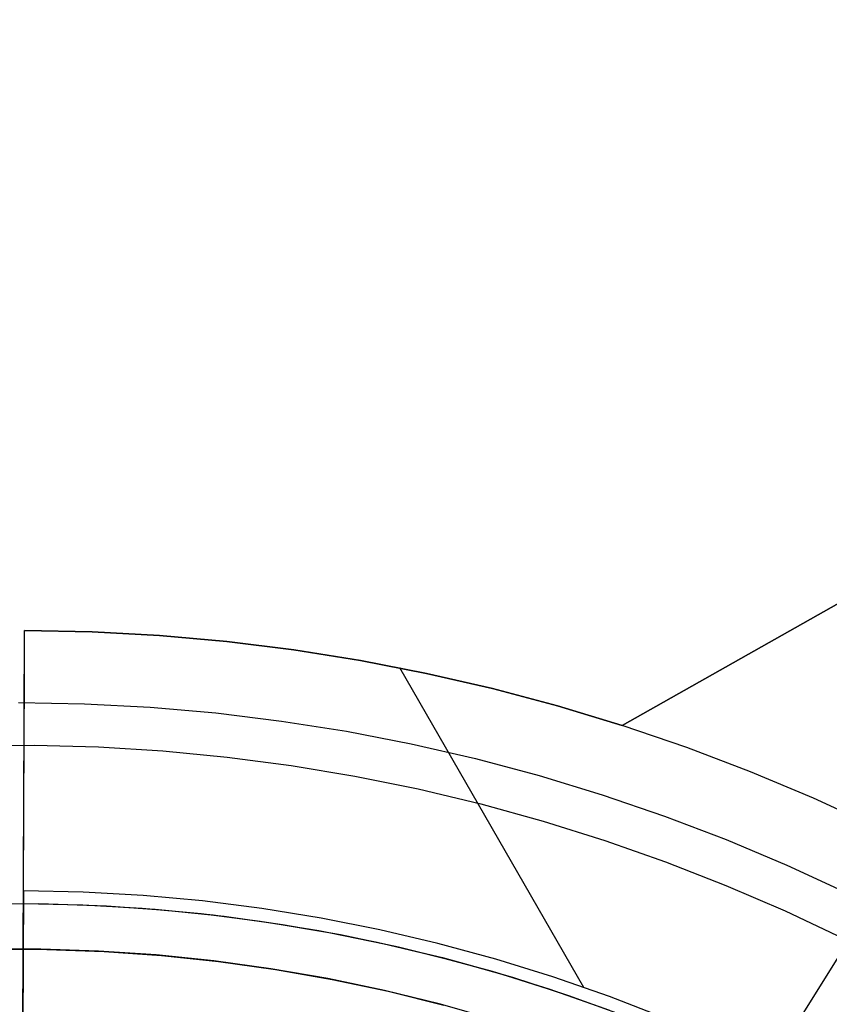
# Model space of a CAD drawing. Header units: millimetres. Extents: x 10802 to 11966, y -167 to 850.
# Tile 177 of 182: x 11383 to 11418, y 553 to 597. Entities that reach past the tile are written whole.
import ezdxf

# ---------------------------------------------------------------- set-up
doc = ezdxf.new("R2010")
doc.units = ezdxf.units.MM
for name, color, linetype in [('1', 7, 'Continuous'), ('color', 7, 'Continuous'), ('luz', 7, 'Continuous')]:
    doc.layers.add(name, color=color, linetype=linetype)

msp = doc.modelspace()

# ---------------------------------------------------------------- linework, layer by layer
at = {"layer": '1', "color": 29, "true_color": 0x4d342b}
for p, q in [((11900.076, 842.892, 61.8), (11409.19, 565.651, 61.8)), ((11429.749, 577.262, 65.657), (11409.19, 565.651, 65.657)), ((11409.19, 565.651, 59.568), (11426.923, 575.666, 59.568)), ((11382.913, 558.401, 65.657), (11382.964, 569.824, 65.657)), ((11382.962, 569.275, 59.406), (11382.964, 569.824, 59.568)), ((11385.926, 569.76, 59.568), (11382.964, 569.824, 59.568)), ((11382.964, 569.824, 59.568), (11382.964, 569.824, 65.657)), ((11382.964, 569.824, 65.657), (11385.926, 569.76, 65.657)), ((11382.964, 569.824, 62.612), (11385.926, 569.76, 62.612)), ((11388.883, 569.595, 59.568), (11385.926, 569.76, 59.568)), ((11385.926, 569.76, 65.657), (11388.883, 569.595, 65.657)), ((11385.926, 569.76, 62.612), (11388.883, 569.595, 62.612)), ((11382.959, 568.731, 59.225), (11382.962, 569.275, 59.406)), ((11391.833, 569.33, 59.568), (11388.883, 569.595, 59.568)), ((11388.883, 569.595, 65.657), (11391.833, 569.33, 65.657)), ((11388.883, 569.595, 62.612), (11391.833, 569.33, 62.612)), ((11394.773, 568.964, 59.568), (11391.833, 569.33, 59.568)), ((11391.833, 569.33, 65.657), (11394.773, 568.964, 65.657)), ((11391.833, 569.33, 62.612), (11394.773, 568.964, 62.612)), ((11397.698, 568.499, 59.568), (11394.773, 568.964, 59.568)), ((11394.773, 568.964, 65.657), (11397.698, 568.499, 65.657)), ((11394.773, 568.964, 62.612), (11397.698, 568.499, 62.612)), ((11382.957, 568.194, 59.025), (11382.959, 568.731, 59.225)), ((11400.606, 567.934, 59.568), (11397.698, 568.499, 59.568)), ((11397.698, 568.499, 65.657), (11400.606, 567.934, 65.657)), ((11397.698, 568.499, 62.612), (11400.606, 567.934, 62.612)), ((11382.955, 567.665, 58.807), (11382.957, 568.194, 59.025)), ((11407.513, 554.165, 65.657), (11399.424, 568.176, 65.657)), ((11403.493, 567.271, 59.568), (11400.606, 567.934, 59.568)), ((11400.606, 567.934, 65.657), (11403.493, 567.271, 65.657)), ((11400.606, 567.934, 62.612), (11403.493, 567.271, 62.612)), ((11382.952, 567.143, 58.571), (11382.955, 567.665, 58.807)), ((11382.95, 566.63, 58.317), (11382.952, 567.143, 58.571)), ((11406.355, 566.509, 59.568), (11403.493, 567.271, 59.568)), ((11403.493, 567.271, 65.657), (11406.355, 566.509, 65.657)), ((11403.493, 567.271, 62.612), (11406.355, 566.509, 62.612)), ((11382.948, 566.125, 58.046), (11382.95, 566.63, 58.317)), ((11409.19, 565.651, 59.568), (11406.355, 566.509, 59.568)), ((11406.355, 566.509, 65.657), (11409.19, 565.651, 65.657)), ((11406.355, 566.509, 62.612), (11409.19, 565.651, 62.612)), ((11382.945, 565.631, 57.757), (11382.948, 566.125, 58.046)), ((11382.943, 565.146, 57.452), (11382.945, 565.631, 57.757)), ((11412.023, 564.686, 59.568), (11409.19, 565.651, 59.568)), ((11409.19, 565.651, 65.657), (11409.19, 565.651, 59.568)), ((11382.941, 564.672, 57.13), (11382.943, 565.146, 57.452)), ((11382.939, 564.21, 56.792), (11382.941, 564.672, 57.13)), ((11414.822, 563.624, 59.568), (11412.023, 564.686, 59.568)), ((11382.937, 563.76, 56.438), (11382.939, 564.21, 56.792)), ((11382.935, 563.322, 56.069), (11382.937, 563.76, 56.438)), ((11417.582, 562.466, 59.568), (11414.822, 563.624, 59.568)), ((11382.933, 562.897, 55.685), (11382.935, 563.322, 56.069)), ((11382.931, 562.485, 55.287), (11382.933, 562.897, 55.685)), ((11382.885, 552.345, 55.262), (11382.931, 562.46, 55.262)), ((11382.929, 562.087, 54.875), (11382.931, 562.485, 55.287)), ((11420.301, 561.215, 59.568), (11417.582, 562.466, 59.568)), ((11382.928, 561.704, 54.449), (11382.929, 562.087, 54.875)), ((11382.926, 561.336, 54.01), (11382.928, 561.704, 54.449)), ((11382.923, 560.646, 53.097), (11382.924, 560.983, 53.56)), ((11382.924, 560.983, 53.56), (11382.926, 561.336, 54.01)), ((11382.921, 560.324, 52.623), (11382.923, 560.646, 53.097)), ((11382.92, 560.02, 52.138), (11382.921, 560.324, 52.623)), ((11382.917, 559.461, 51.138), (11382.919, 559.732, 51.642)), ((11382.919, 559.732, 51.642), (11382.92, 560.02, 52.138)), ((11382.916, 559.208, 50.624), (11382.917, 559.461, 51.138)), ((11382.914, 558.756, 49.572), (11382.915, 558.973, 50.102)), ((11382.915, 558.973, 50.102), (11382.916, 559.208, 50.624)), ((11382.913, 558.401, 65.657), (11382.865, 547.996, 76.062)), ((11382.912, 558.376, 48.491), (11382.913, 558.557, 49.035)), ((11382.912, 558.215, 47.942), (11382.912, 558.376, 48.491)), ((11382.913, 558.557, 49.035), (11382.914, 558.756, 49.572)), ((11385.538, 558.343, 65.657), (11382.913, 558.401, 65.657)), ((11382.91, 557.845, 46.264), (11382.911, 557.949, 46.828)), ((11382.911, 558.073, 47.387), (11382.912, 558.215, 47.942)), ((11382.911, 557.949, 46.828), (11382.911, 558.073, 47.387)), ((11388.16, 558.194, 65.657), (11385.538, 558.343, 65.657)), ((11390.775, 557.955, 65.657), (11388.16, 558.194, 65.657)), ((11393.38, 557.624, 65.657), (11390.775, 557.955, 65.657)), ((11382.797, 532.841, 34.462), (11382.91, 557.845, 34.462)), ((11382.91, 557.845, 34.462), (11382.91, 557.845, 46.264)), ((11382.91, 557.845, 46.264), (11385.516, 557.788, 46.264)), ((11382.91, 557.845, 34.462), (11385.516, 557.788, 34.462)), ((11382.91, 557.845, 40.363), (11385.516, 557.788, 40.363)), ((11385.516, 557.788, 46.264), (11388.119, 557.641, 46.264)), ((11385.516, 557.788, 34.462), (11388.119, 557.641, 34.462)), ((11385.516, 557.788, 40.363), (11388.119, 557.641, 40.363)), ((11388.119, 557.641, 46.264), (11390.715, 557.403, 46.264)), ((11388.119, 557.641, 34.462), (11390.715, 557.403, 34.462)), ((11388.119, 557.641, 40.363), (11390.715, 557.403, 40.363)), ((11395.972, 557.203, 65.657), (11393.38, 557.624, 65.657)), ((11390.715, 557.403, 46.264), (11393.3, 557.075, 46.264)), ((11390.715, 557.403, 34.462), (11393.3, 557.075, 34.462)), ((11390.715, 557.403, 40.363), (11393.3, 557.075, 40.363)), ((11398.548, 556.693, 65.657), (11395.972, 557.203, 65.657)), ((11393.3, 557.075, 46.264), (11395.873, 556.657, 46.264)), ((11393.3, 557.075, 34.462), (11395.873, 556.657, 34.462)), ((11393.3, 557.075, 40.363), (11395.873, 556.657, 40.363)), ((11395.873, 556.657, 46.264), (11398.43, 556.15, 46.264)), ((11395.873, 556.657, 34.462), (11398.43, 556.15, 34.462)), ((11395.873, 556.657, 40.363), (11398.43, 556.15, 40.363)), ((11401.104, 556.093, 65.657), (11398.548, 556.693, 65.657)), ((11398.43, 556.15, 46.264), (11400.968, 555.554, 46.264)), ((11398.43, 556.15, 34.462), (11400.968, 555.554, 34.462)), ((11398.43, 556.15, 40.363), (11400.968, 555.554, 40.363)), ((11403.639, 555.404, 65.657), (11401.104, 556.093, 65.657)), ((11400.968, 555.554, 46.264), (11403.484, 554.871, 46.264)), ((11400.968, 555.554, 34.462), (11403.484, 554.871, 34.462)), ((11400.968, 555.554, 40.363), (11403.484, 554.871, 40.363)), ((11406.147, 554.628, 65.657), (11403.639, 555.404, 65.657)), ((11403.484, 554.871, 46.264), (11405.974, 554.101, 46.264)), ((11403.484, 554.871, 34.462), (11405.974, 554.101, 34.462)), ((11403.484, 554.871, 40.363), (11405.974, 554.101, 40.363)), ((11408.628, 553.766, 65.657), (11406.147, 554.628, 65.657)), ((11405.974, 554.101, 46.264), (11408.436, 553.245, 46.264)), ((11405.974, 554.101, 34.462), (11408.436, 553.245, 34.462)), ((11405.974, 554.101, 40.363), (11408.436, 553.245, 40.363)), ((11411.076, 552.817, 65.657), (11408.628, 553.766, 65.657))]:
    msp.add_line(p, q, dxfattribs=at)
at = {"layer": 'color', "color": 254, "true_color": 0xcad1ee}
for p, q in [((11382.694, 566.662, 9.65), (11385.587, 566.608, 9.65)), ((11385.587, 566.608, 9.65), (11388.476, 566.454, 9.65)), ((11388.476, 566.454, 9.65), (11391.359, 566.2, 9.65)), ((11391.359, 566.2, 9.65), (11394.23, 565.847, 9.65)), ((11394.23, 565.847, 9.65), (11397.088, 565.395, 9.65)), ((11397.088, 565.395, 9.65), (11399.929, 564.845, 9.65)), ((11380.542, 564.771, 8.272), (11383.375, 564.792, 8.272)), ((11383.375, 564.792, 8.272), (11386.207, 564.716, 8.272)), ((11386.207, 564.716, 8.272), (11389.035, 564.541, 8.272)), ((11389.035, 564.541, 8.272), (11391.855, 564.269, 8.272)), ((11399.929, 564.845, 9.65), (11402.749, 564.197, 9.65)), ((11391.855, 564.269, 8.272), (11394.664, 563.899, 8.272)), ((11402.749, 564.197, 9.65), (11405.545, 563.452, 9.65)), ((11394.664, 563.899, 8.272), (11397.459, 563.432, 8.272)), ((11397.459, 563.432, 8.272), (11400.235, 562.87, 8.272)), ((11405.545, 563.452, 9.65), (11408.313, 562.611, 9.65)), ((11400.235, 562.87, 8.272), (11402.991, 562.211, 8.272)), ((11408.313, 562.611, 9.65), (11411.051, 561.675, 9.65)), ((11402.991, 562.211, 8.272), (11405.722, 561.458, 8.272)), ((11405.722, 561.458, 8.272), (11408.425, 560.611, 8.272)), ((11411.051, 561.675, 9.65), (11413.755, 560.644, 9.65)), ((11408.425, 560.611, 8.272), (11411.098, 559.67, 8.272)), ((11413.755, 560.644, 9.65), (11416.422, 559.522, 9.65)), ((11411.098, 559.67, 8.272), (11413.736, 558.638, 8.272)), ((11416.422, 559.522, 9.65), (11419.048, 558.308, 9.65)), ((11413.736, 558.638, 8.272), (11416.338, 557.516, 8.272)), ((11381.021, 557.83, 13.408), (11383.582, 557.839, 13.408)), ((11381.386, 557.837, 34.462), (11383.975, 557.833, 34.462)), ((11381.386, 557.837, 23.935), (11383.975, 557.833, 23.935)), ((11383.582, 557.839, 13.408), (11386.141, 557.761, 13.408)), ((11383.975, 557.833, 34.462), (11386.563, 557.74, 34.462)), ((11383.975, 557.833, 23.935), (11386.563, 557.74, 23.935)), ((11386.141, 557.761, 13.408), (11388.697, 557.595, 13.408)), ((11386.563, 557.74, 34.462), (11389.146, 557.557, 34.462)), ((11386.563, 557.74, 23.935), (11389.146, 557.557, 23.935)), ((11388.697, 557.595, 13.408), (11391.245, 557.343, 13.408)), ((11389.146, 557.557, 34.462), (11391.72, 557.286, 34.462)), ((11389.146, 557.557, 23.935), (11391.72, 557.286, 23.935)), ((11416.338, 557.516, 8.272), (11418.898, 556.304, 8.272)), ((11391.245, 557.343, 13.408), (11393.784, 557.003, 13.408)), ((11391.72, 557.286, 34.462), (11394.284, 556.926, 34.462)), ((11391.72, 557.286, 23.935), (11394.284, 556.926, 23.935)), ((11393.784, 557.003, 13.408), (11396.309, 556.577, 13.408)), ((11394.284, 556.926, 34.462), (11396.834, 556.477, 34.462)), ((11394.284, 556.926, 23.935), (11396.834, 556.477, 23.935)), ((11396.309, 556.577, 13.408), (11398.818, 556.065, 13.408)), ((11396.834, 556.477, 34.462), (11399.367, 555.941, 34.462)), ((11396.834, 556.477, 23.935), (11399.367, 555.941, 23.935)), ((11383.673, 555.838, 14.26), (11381.136, 555.832, 14.26)), ((11381.418, 555.837, 34.462), (11383.938, 555.833, 34.462)), ((11381.418, 555.837, 24.361), (11383.938, 555.833, 24.361)), ((11386.208, 555.755, 14.26), (11383.673, 555.838, 14.26)), ((11383.938, 555.833, 34.462), (11386.456, 555.743, 34.462)), ((11383.938, 555.833, 24.361), (11386.456, 555.743, 24.361)), ((11398.818, 556.065, 13.408), (11401.308, 555.468, 13.408)), ((11399.367, 555.941, 34.462), (11401.88, 555.318, 34.462)), ((11399.367, 555.941, 23.935), (11401.88, 555.318, 23.935)), ((11388.739, 555.585, 14.26), (11386.208, 555.755, 14.26)), ((11386.456, 555.743, 34.462), (11388.97, 555.565, 34.462)), ((11386.456, 555.743, 24.361), (11388.97, 555.565, 24.361)), ((11391.263, 555.327, 14.26), (11388.739, 555.585, 14.26)), ((11388.97, 555.565, 34.462), (11391.476, 555.301, 34.462)), ((11388.97, 555.565, 24.361), (11391.476, 555.301, 24.361)), ((11401.308, 555.468, 13.408), (11403.777, 554.785, 13.408)), ((11393.776, 554.981, 14.26), (11391.263, 555.327, 14.26)), ((11391.476, 555.301, 34.462), (11393.972, 554.95, 34.462)), ((11391.476, 555.301, 24.361), (11393.972, 554.95, 24.361)), ((11396.276, 554.548, 14.26), (11393.776, 554.981, 14.26)), ((11393.972, 554.95, 34.462), (11396.454, 554.514, 34.462)), ((11393.972, 554.95, 24.361), (11396.454, 554.514, 24.361)), ((11401.88, 555.318, 34.462), (11404.37, 554.608, 34.462)), ((11401.88, 555.318, 23.935), (11404.37, 554.608, 23.935)), ((11398.759, 554.028, 14.26), (11396.276, 554.548, 14.26)), ((11396.454, 554.514, 34.462), (11398.919, 553.992, 34.462)), ((11396.454, 554.514, 24.361), (11398.919, 553.992, 24.361)), ((11403.777, 554.785, 13.408), (11406.221, 554.019, 13.408)), ((11404.37, 554.608, 34.462), (11406.834, 553.813, 34.462)), ((11404.37, 554.608, 23.935), (11406.834, 553.813, 23.935)), ((11401.222, 553.423, 14.26), (11398.759, 554.028, 14.26)), ((11398.919, 553.992, 34.462), (11401.365, 553.385, 34.462)), ((11398.919, 553.992, 24.361), (11401.365, 553.385, 24.361)), ((11406.221, 554.019, 13.408), (11408.637, 553.171, 13.408)), ((11406.834, 553.813, 34.462), (11409.269, 552.933, 34.462)), ((11406.834, 553.813, 23.935), (11409.269, 552.933, 23.935)), ((11403.663, 552.732, 14.26), (11401.222, 553.423, 14.26))]:
    msp.add_line(p, q, dxfattribs=at)
at = {"layer": 'color'}
for p, q in [((11381.418, 555.837, 34.462), (11383.938, 555.833, 34.462)), ((11383.938, 555.833, 34.462), (11386.456, 555.743, 34.462)), ((11386.456, 555.743, 34.462), (11388.97, 555.565, 34.462)), ((11388.97, 555.565, 34.462), (11391.476, 555.301, 34.462)), ((11391.476, 555.301, 34.462), (11393.972, 554.95, 34.462)), ((11393.972, 554.95, 34.462), (11396.454, 554.514, 34.462)), ((11396.454, 554.514, 34.462), (11398.919, 553.992, 34.462)), ((11398.919, 553.992, 34.462), (11401.365, 553.385, 34.462))]:
    msp.add_line(p, q, dxfattribs=at)
at = {"layer": 'luz', "color": 254, "true_color": 0xcad1ee}
for p, q in [((11455.916, 615.122, -43.088), (11295.845, 358.929, -43.088)), ((11455.916, 615.122, -41.588), (11295.845, 358.929, -41.588))]:
    msp.add_line(p, q, dxfattribs=at)

doc.saveas('drawing.dxf')
